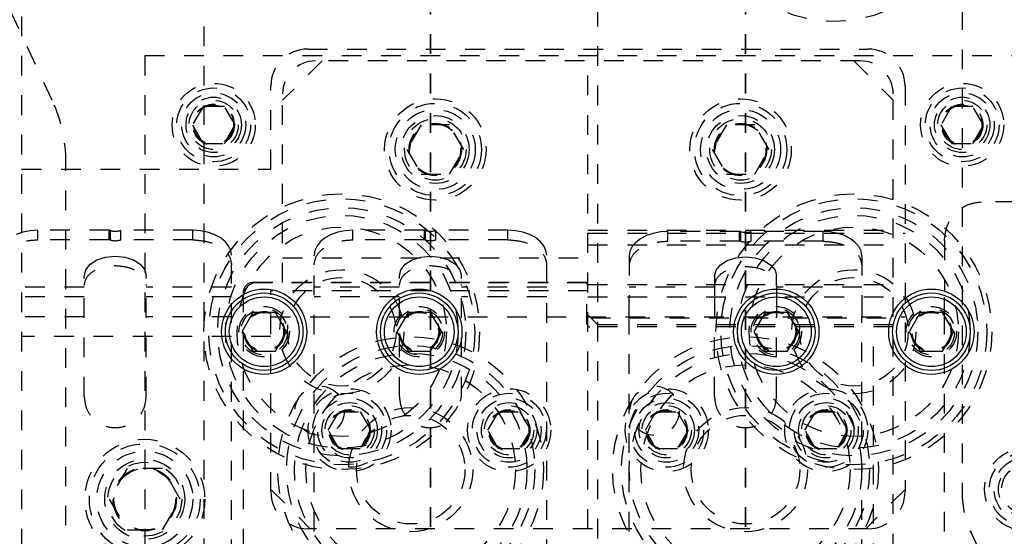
# Model space of a CAD drawing. Header units: inches. Extents: x 1687 to 2505, y -239 to -56.
# Tile 71 of 166: x 1741.24 to 1746.24, y -160.1 to -157.48. Entities that reach past the tile are written whole.
import ezdxf

# ---------------------------------------------------------------- set-up
doc = ezdxf.new("R2010")
doc.units = ezdxf.units.IN
doc.header["$LTSCALE"] = 0.5
doc.header["$MEASUREMENT"] = 0
doc.linetypes.add('HIDDEN', pattern=[0.225, 0.15, -0.075])
doc.linetypes.add('PHANTOM', pattern=[0.25, 0.125, -0.025, 0.025, -0.025, 0.025, -0.025])
doc.layers.add('SID-M-H', color=4, linetype='HIDDEN')
doc.layers.add('SID-M-S', color=105, linetype='Continuous')

msp = doc.modelspace()

# ---------------------------------------------------------------- linework, layer by layer
at = {"color": 7, "linetype": 'PHANTOM', "lineweight": 35}
for p, q in [((1743.32178, -144.94955), (1743.32178, -179.66955)), ((1744.92178, -144.94955), (1744.92178, -179.66955))]:
    msp.add_line(p, q, dxfattribs=at)
at = {"layer": 'SID-M-H'}
for p, q in [((1742.17178, -150.30955), (1742.17178, -174.30955)), ((1744.17178, -174.30955), (1744.17178, -150.30955)), ((1741.24678, -155.05955), (1741.24678, -169.55955)), ((1746.02178, -157.02705), (1746.02178, -159.87814)), ((1741.40151, -157.88443), (1741.14521, -157.33478)), ((1741.87178, -157.65955), (1741.87178, -160.65955)), ((1746.37178, -157.65955), (1741.87178, -157.65955)), ((1742.69928, -157.62455), (1745.54428, -157.62455)), ((1742.77178, -157.68455), (1742.57178, -157.88455)), ((1745.50428, -157.68455), (1742.73928, -157.68455)), ((1744.12178, -160.05955), (1744.12178, -157.68455)), ((1745.47178, -157.68455), (1745.67178, -157.88455)), ((1742.51178, -158.23455), (1742.51178, -157.81205)), ((1745.73178, -157.81205), (1745.73178, -159.87205)), ((1742.57178, -158.80955), (1742.57178, -157.85205)), ((1745.67178, -160.38455), (1745.67178, -157.85205)), ((1742.16766, -157.9158), (1742.11353, -158.00955)), ((1742.27591, -157.9158), (1742.16766, -157.9158)), ((1742.33004, -158.00955), (1742.27591, -157.9158)), ((1745.96766, -157.9158), (1745.91353, -158.00955)), ((1746.07591, -157.9158), (1745.96766, -157.9158)), ((1746.13004, -158.00955), (1746.07591, -157.9158)), ((1742.11353, -158.00955), (1742.16766, -158.1033)), ((1742.27591, -158.1033), (1742.33004, -158.00955)), ((1743.27461, -158.00955), (1743.20244, -158.13455)), ((1743.41895, -158.00955), (1743.27461, -158.00955)), ((1743.49112, -158.13455), (1743.41895, -158.00955)), ((1744.82461, -158.00955), (1744.75244, -158.13455)), ((1744.96895, -158.00955), (1744.82461, -158.00955)), ((1745.04112, -158.13455), (1744.96895, -158.00955)), ((1745.91353, -158.00955), (1745.96766, -158.1033)), ((1746.07591, -158.1033), (1746.13004, -158.00955)), ((1742.16766, -158.1033), (1742.27591, -158.1033)), ((1745.96766, -158.1033), (1746.07591, -158.1033)), ((1743.20244, -158.13455), (1743.27461, -158.25955)), ((1743.41895, -158.25955), (1743.49112, -158.13455)), ((1744.75244, -158.13455), (1744.82461, -158.25955)), ((1744.96895, -158.25955), (1745.04112, -158.13455)), ((1741.47178, -165.6427), (1741.47178, -158.2014)), ((1741.24678, -158.23455), (1742.51178, -158.23455)), ((1743.27461, -158.25955), (1743.41895, -158.25955)), ((1744.82461, -158.25955), (1744.96895, -158.25955)), ((1746.49127, -158.39978), (1746.12808, -158.39978)), ((1741.25275, -158.55428), (1741.21872, -158.56598)), ((1741.28968, -158.54708), (1741.25275, -158.55428)), ((1741.32808, -158.54465), (1741.28968, -158.54708)), ((1741.32808, -158.59291), (1741.32808, -158.54465)), ((1741.69127, -158.54465), (1741.32808, -158.54465)), ((1741.69127, -158.59291), (1741.69127, -158.54465)), ((1741.69563, -158.54529), (1741.69563, -158.59355)), ((1742.11548, -158.54465), (1741.74991, -158.54465)), ((1741.74991, -158.59291), (1741.74991, -158.54465)), ((1742.11548, -158.59291), (1742.11548, -158.54465)), ((1742.15389, -158.54708), (1742.11548, -158.54465)), ((1742.19081, -158.55428), (1742.15389, -158.54708)), ((1742.22485, -158.56598), (1742.19081, -158.55428)), ((1742.85275, -158.55428), (1742.81872, -158.56598)), ((1742.88968, -158.54708), (1742.85275, -158.55428)), ((1742.92808, -158.54465), (1742.88968, -158.54708)), ((1742.92808, -158.59291), (1742.92808, -158.54465)), ((1743.29127, -158.54465), (1742.92808, -158.54465)), ((1743.29127, -158.59291), (1743.29127, -158.54465)), ((1743.29563, -158.54529), (1743.29563, -158.59355)), ((1743.34991, -158.59291), (1743.34991, -158.54465)), ((1743.71548, -158.54465), (1743.34991, -158.54465)), ((1743.71548, -158.59291), (1743.71548, -158.54465)), ((1743.75389, -158.54708), (1743.71548, -158.54465)), ((1743.79081, -158.55428), (1743.75389, -158.54708)), ((1743.82485, -158.56598), (1743.79081, -158.55428)), ((1744.12178, -158.54477), (1745.67178, -158.54477)), ((1744.12178, -158.55955), (1745.73178, -158.55955)), ((1744.45275, -158.56031), (1744.41872, -158.57176)), ((1744.48968, -158.55326), (1744.45275, -158.56031)), ((1744.52808, -158.55088), (1744.48968, -158.55326)), ((1744.52808, -158.59983), (1744.52808, -158.55088)), ((1744.89127, -158.55088), (1744.52808, -158.55088)), ((1744.89127, -158.59983), (1744.89127, -158.55088)), ((1744.89563, -158.55151), (1744.89563, -158.60046)), ((1745.31548, -158.55088), (1744.94991, -158.55088)), ((1744.94991, -158.59983), (1744.94991, -158.55088)), ((1745.31548, -158.59983), (1745.31548, -158.55088)), ((1745.35389, -158.55326), (1745.31548, -158.55088)), ((1745.39081, -158.56031), (1745.35389, -158.55326)), ((1745.42485, -158.57176), (1745.39081, -158.56031)), ((1741.69127, -158.59291), (1741.32808, -158.59291)), ((1742.11548, -158.59291), (1741.74991, -158.59291)), ((1742.25468, -158.58171), (1742.22485, -158.56598)), ((1742.27916, -158.60089), (1742.25468, -158.58171)), ((1742.29735, -158.62276), (1742.27916, -158.60089)), ((1742.76441, -158.60089), (1742.74622, -158.62276)), ((1742.78889, -158.58171), (1742.76441, -158.60089)), ((1742.81872, -158.56598), (1742.78889, -158.58171)), ((1743.29127, -158.59291), (1742.92808, -158.59291)), ((1743.71548, -158.59291), (1743.34991, -158.59291)), ((1743.85468, -158.58171), (1743.82485, -158.56598)), ((1743.87916, -158.60089), (1743.85468, -158.58171)), ((1743.89735, -158.62276), (1743.87916, -158.60089)), ((1744.36441, -158.60593), (1744.34622, -158.62735)), ((1744.38889, -158.58716), (1744.36441, -158.60593)), ((1744.41872, -158.57176), (1744.38889, -158.58716)), ((1744.89127, -158.59983), (1744.52808, -158.59983)), ((1745.31548, -158.59983), (1744.94991, -158.59983)), ((1745.45468, -158.58716), (1745.42485, -158.57176)), ((1745.47916, -158.60593), (1745.45468, -158.58716)), ((1745.49735, -158.62735), (1745.47916, -158.60593)), ((1745.93123, -158.59663), (1745.93123, -158.84917)), ((1742.30855, -158.6465), (1742.29735, -158.62276)), ((1742.31233, -158.67118), (1742.30855, -158.6465)), ((1742.73501, -158.6465), (1742.73123, -158.67118)), ((1742.74622, -158.62276), (1742.73501, -158.6465)), ((1743.90855, -158.6465), (1743.89735, -158.62276)), ((1743.91233, -158.67118), (1743.90855, -158.6465)), ((1744.12178, -158.61762), (1745.67178, -158.61762)), ((1744.33501, -158.65059), (1744.33123, -158.67476)), ((1744.34622, -158.62735), (1744.33501, -158.65059)), ((1745.50855, -158.65059), (1745.49735, -158.62735)), ((1745.51233, -158.67476), (1745.50855, -158.65059)), ((1741.59438, -158.71716), (1741.62922, -158.69477)), ((1741.62922, -158.69477), (1741.67312, -158.68039)), ((1741.67312, -158.68039), (1741.72178, -158.67544)), ((1741.72178, -158.67544), (1741.77045, -158.68039)), ((1741.77045, -158.68039), (1741.81435, -158.69477)), ((1741.81435, -158.69477), (1741.84919, -158.71716)), ((1742.31233, -160.61458), (1742.31233, -158.67118)), ((1742.57178, -158.68455), (1744.12178, -158.68455)), ((1742.73123, -160.27403), (1742.73123, -158.67118)), ((1743.19438, -158.71716), (1743.22922, -158.69477)), ((1743.22922, -158.69477), (1743.27312, -158.68039)), ((1743.27312, -158.68039), (1743.32178, -158.67544)), ((1743.32178, -158.67544), (1743.37045, -158.68039)), ((1743.37045, -158.68039), (1743.41435, -158.69477)), ((1743.41435, -158.69477), (1743.44919, -158.71716)), ((1743.91233, -160.61458), (1743.91233, -158.67118)), ((1744.33123, -158.67476), (1744.33123, -158.88264)), ((1744.79438, -158.71977), (1744.82922, -158.69785)), ((1744.82922, -158.69785), (1744.87312, -158.68377)), ((1744.87312, -158.68377), (1744.92178, -158.67892)), ((1744.92178, -158.67892), (1744.97045, -158.68377)), ((1744.97045, -158.68377), (1745.01435, -158.69785)), ((1745.01435, -158.69785), (1745.04919, -158.71977)), ((1745.51233, -158.67476), (1745.51233, -158.88264)), ((1741.5643, -158.77666), (1741.57201, -158.74538)), ((1741.57201, -158.74538), (1741.59438, -158.71716)), ((1741.84919, -158.71716), (1741.87156, -158.74538)), ((1741.87156, -158.74538), (1741.87926, -158.77666)), ((1743.1643, -158.77666), (1743.17201, -158.74538)), ((1743.17201, -158.74538), (1743.19438, -158.71716)), ((1743.44919, -158.71716), (1743.47156, -158.74538)), ((1743.47156, -158.74538), (1743.47926, -158.77666)), ((1744.7643, -158.77803), (1744.77201, -158.7474)), ((1744.77201, -158.7474), (1744.79438, -158.71977)), ((1745.04919, -158.71977), (1745.07156, -158.7474)), ((1745.07156, -158.7474), (1745.07926, -158.77803)), ((1741.5643, -159.38894), (1741.5643, -158.77666)), ((1741.87926, -159.38894), (1741.87926, -158.77666)), ((1744.12178, -158.80955), (1742.42178, -158.80955)), ((1744.11678, -158.81055), (1742.44178, -158.81055)), ((1743.1643, -159.38894), (1743.1643, -158.77666)), ((1743.47926, -159.38894), (1743.47926, -158.77666)), ((1744.11678, -159.01955), (1744.11678, -158.81055)), ((1744.7643, -158.77803), (1744.7643, -158.88264)), ((1745.07926, -158.82698), (1745.07926, -158.77803)), ((1741.5643, -158.83351), (1741.13123, -158.83351)), ((1742.31233, -158.83351), (1741.87926, -158.83351)), ((1742.37178, -158.85955), (1742.37178, -160.38455)), ((1744.12178, -158.85131), (1742.51178, -158.85131)), ((1742.51178, -159.87205), (1742.51178, -158.85131)), ((1743.1643, -158.83351), (1742.73123, -158.83351)), ((1743.91233, -158.83351), (1743.47926, -158.83351)), ((1744.12178, -158.819), (1745.67178, -158.819)), ((1744.7643, -158.83369), (1744.33123, -158.83369)), ((1745.07926, -158.82698), (1745.07926, -158.88264)), ((1745.51233, -158.83369), (1745.07926, -158.83369)), ((1745.93123, -158.98431), (1745.93123, -158.84917)), ((1741.5643, -158.88177), (1741.13123, -158.88177)), ((1742.31233, -158.88177), (1741.87926, -158.88177)), ((1743.1643, -158.88177), (1742.73123, -158.88177)), ((1743.91233, -158.88177), (1743.47926, -158.88177)), ((1744.12178, -158.88264), (1745.73178, -158.88264)), ((1741.5643, -158.98431), (1741.13123, -158.98431)), ((1742.31233, -158.98431), (1741.87926, -158.98431)), ((1742.51178, -158.98431), (1745.73178, -158.98431)), ((1744.17178, -159.02455), (1744.12178, -158.97455)), ((1744.13668, -158.98945), (1745.67178, -158.98945)), ((1744.33123, -160.27403), (1744.33123, -158.98431)), ((1744.7643, -159.38894), (1744.7643, -158.98431)), ((1745.07926, -159.38894), (1745.07926, -158.98431)), ((1745.51233, -160.61458), (1745.51233, -158.98431)), ((1745.93123, -160.27403), (1745.93123, -158.98431)), ((1745.67178, -159.03455), (1744.13178, -159.03455)), ((1745.67178, -159.02455), (1744.17178, -159.02455)), ((1745.57178, -160.43455), (1745.57178, -159.03455)), ((1742.51178, -159.08455), (1741.24678, -159.08455)), ((1743.47475, -159.41163), (1743.47926, -159.38894)), ((1742.80353, -159.55955), (1742.85766, -159.4658)), ((1742.85766, -159.4658), (1742.96591, -159.4658)), ((1742.96591, -159.4658), (1743.02004, -159.55955)), ((1743.61353, -159.55955), (1743.66766, -159.4658)), ((1743.66766, -159.4658), (1743.77591, -159.4658)), ((1743.77591, -159.4658), (1743.83004, -159.55955)), ((1744.41353, -159.55955), (1744.46766, -159.4658)), ((1744.46766, -159.4658), (1744.57591, -159.4658)), ((1744.57591, -159.4658), (1744.63004, -159.55955)), ((1745.22353, -159.55955), (1745.27766, -159.4658)), ((1745.27766, -159.4658), (1745.38591, -159.4658)), ((1745.38591, -159.4658), (1745.44004, -159.55955)), ((1742.85766, -159.6533), (1742.80353, -159.55955)), ((1743.02004, -159.55955), (1742.96591, -159.6533)), ((1743.66766, -159.6533), (1743.61353, -159.55955)), ((1743.83004, -159.55955), (1743.77591, -159.6533)), ((1744.46766, -159.6533), (1744.41353, -159.55955)), ((1744.63004, -159.55955), (1744.57591, -159.6533)), ((1745.27766, -159.6533), (1745.22353, -159.55955)), ((1745.44004, -159.55955), (1745.38591, -159.6533)), ((1742.96591, -159.6533), (1742.85766, -159.6533)), ((1743.77591, -159.6533), (1743.66766, -159.6533)), ((1744.57591, -159.6533), (1744.46766, -159.6533)), ((1745.38591, -159.6533), (1745.27766, -159.6533)), ((1741.78172, -159.75355), (1741.69165, -159.90955)), ((1741.96185, -159.75355), (1741.78172, -159.75355)), ((1742.05192, -159.90955), (1741.96185, -159.75355)), ((1742.51178, -159.85955), (1742.71178, -160.05955)), ((1745.73178, -159.85955), (1745.53178, -160.05955)), ((1741.69165, -159.90955), (1741.78172, -160.06555)), ((1741.96185, -160.06555), (1742.05192, -159.90955)), ((1745.54428, -160.05955), (1742.69928, -160.05955)), ((1741.78172, -160.06555), (1741.96185, -160.06555)), ((1746.06675, -160.08099), (1746.61786, -161.26284))]:
    msp.add_line(p, q, dxfattribs=at)
for centre, radius in [((1745.37178, -156.80955), 0.675), ((1742.22178, -158.00955), 0.211), ((1746.02178, -158.00955), 0.211), ((1742.22178, -158.00955), 0.1875), ((1742.22178, -158.00955), 0.1625), ((1746.02178, -158.00955), 0.1875), ((1746.02178, -158.00955), 0.1625), ((1742.22178, -158.00955), 0.1405), ((1742.22178, -158.00955), 0.125), ((1742.22178, -158.00955), 0.10497), ((1742.22178, -158.00955), 0.1047), ((1742.22178, -158.00955), 0.10418), ((1742.22178, -158.00955), 0.1005), ((1743.34678, -158.13455), 0.2575), ((1743.34678, -158.13455), 0.23438), ((1744.89678, -158.13455), 0.2575), ((1744.89678, -158.13455), 0.23438), ((1746.02178, -158.00955), 0.1405), ((1746.02178, -158.00955), 0.125), ((1746.02178, -158.00955), 0.10497), ((1746.02178, -158.00955), 0.1047), ((1746.02178, -158.00955), 0.10418), ((1746.02178, -158.00955), 0.1005), ((1743.34678, -158.13455), 0.20312), ((1743.34678, -158.13455), 0.172), ((1744.89678, -158.13455), 0.20312), ((1744.89678, -158.13455), 0.172), ((1743.34678, -158.13455), 0.15625), ((1743.34678, -158.13455), 0.13297), ((1743.34678, -158.13455), 0.1327), ((1743.34678, -158.13455), 0.13218), ((1743.34678, -158.13455), 0.1285), ((1744.89678, -158.13455), 0.15625), ((1744.89678, -158.13455), 0.13297), ((1744.89678, -158.13455), 0.1327), ((1744.89678, -158.13455), 0.13218), ((1744.89678, -158.13455), 0.1285), ((1742.87178, -159.05955), 0.7), ((1745.47178, -159.05955), 0.7), ((1742.87178, -159.05955), 0.675), ((1745.47178, -159.05955), 0.675), ((1742.87178, -159.05955), 0.62992), ((1745.47178, -159.05955), 0.62992), ((1742.87178, -159.05955), 0.59055), ((1745.47178, -159.05955), 0.59055), ((1742.87178, -159.05955), 0.5315), ((1745.47178, -159.05955), 0.5315), ((1742.87178, -159.05955), 0.31496), ((1745.47178, -159.05955), 0.31496), ((1742.87178, -159.05955), 0.27559), ((1745.47178, -159.05955), 0.27559), ((1742.47808, -159.05955), 0.12795), ((1742.47808, -159.05955), 0.11811), ((1742.47808, -159.05955), 0.10289), ((1742.47808, -159.05955), 0.10262), ((1742.47808, -159.05955), 0.1021), ((1742.47808, -159.05955), 0.09843), ((1743.26548, -159.05955), 0.12795), ((1743.26548, -159.05955), 0.11811), ((1743.26548, -159.05955), 0.10289), ((1743.26548, -159.05955), 0.10262), ((1743.26548, -159.05955), 0.1021), ((1743.26548, -159.05955), 0.09843), ((1745.07808, -159.05955), 0.12795), ((1745.07808, -159.05955), 0.11811), ((1745.07808, -159.05955), 0.10289), ((1745.07808, -159.05955), 0.10262), ((1745.07808, -159.05955), 0.1021), ((1745.07808, -159.05955), 0.09843), ((1745.86548, -159.05955), 0.12795), ((1745.86548, -159.05955), 0.11811), ((1745.86548, -159.05955), 0.10289), ((1745.86548, -159.05955), 0.10262), ((1745.86548, -159.05955), 0.1021), ((1745.86548, -159.05955), 0.09843), ((1743.22178, -159.75955), 0.675), ((1744.92178, -159.75955), 0.675), ((1743.22178, -159.75955), 0.62992), ((1744.92178, -159.75955), 0.62992), ((1743.22178, -159.75955), 0.59055), ((1744.92178, -159.75955), 0.59055), ((1743.22178, -159.75955), 0.5315), ((1744.92178, -159.75955), 0.5315), ((1742.76016, -159.46055), 0.125), ((1742.91178, -159.55955), 0.211), ((1743.72178, -159.55955), 0.211), ((1744.52178, -159.55955), 0.211), ((1744.46016, -159.46055), 0.125), ((1745.33178, -159.55955), 0.211), ((1742.91178, -159.55955), 0.1875), ((1742.91178, -159.55955), 0.1625), ((1743.72178, -159.55955), 0.1875), ((1743.72178, -159.55955), 0.1625), ((1744.52178, -159.55955), 0.1875), ((1744.52178, -159.55955), 0.1625), ((1745.33178, -159.55955), 0.1875), ((1745.33178, -159.55955), 0.1625), ((1742.91178, -159.55955), 0.1405), ((1742.91178, -159.55955), 0.125), ((1742.91178, -159.55955), 0.10497), ((1742.91178, -159.55955), 0.1047), ((1742.91178, -159.55955), 0.10418), ((1742.91178, -159.55955), 0.1005), ((1743.22178, -159.75955), 0.31496), ((1743.72178, -159.55955), 0.1405), ((1743.72178, -159.55955), 0.125), ((1743.72178, -159.55955), 0.10497), ((1743.72178, -159.55955), 0.1047), ((1743.72178, -159.55955), 0.10418), ((1743.72178, -159.55955), 0.1005), ((1744.52178, -159.55955), 0.1405), ((1744.52178, -159.55955), 0.125), ((1744.52178, -159.55955), 0.10497), ((1744.52178, -159.55955), 0.1047), ((1744.52178, -159.55955), 0.10418), ((1744.52178, -159.55955), 0.1005), ((1744.92178, -159.75955), 0.31496), ((1745.33178, -159.55955), 0.1405), ((1745.33178, -159.55955), 0.125), ((1745.33178, -159.55955), 0.10497), ((1745.33178, -159.55955), 0.1047), ((1745.33178, -159.55955), 0.10418), ((1745.33178, -159.55955), 0.1005), ((1743.22178, -159.75955), 0.27559), ((1744.92178, -159.75955), 0.27559), ((1741.87178, -159.90955), 0.3045), ((1741.87178, -159.90955), 0.28125), ((1746.34678, -159.85955), 0.211), ((1741.87178, -159.90955), 0.24375), ((1741.87178, -159.90955), 0.203), ((1746.34678, -159.85955), 0.1875), ((1746.34678, -159.85955), 0.1625), ((1741.87178, -159.90955), 0.1875), ((1741.87178, -159.90955), 0.16072), ((1741.87178, -159.90955), 0.16045), ((1741.87178, -159.90955), 0.15993), ((1741.87178, -159.90955), 0.15625), ((1746.34678, -159.85955), 0.1405), ((1746.34678, -159.85955), 0.125)]:
    msp.add_circle(centre, radius, dxfattribs=at)
for centre, radius, start, end in [((1742.69928, -157.81205), 0.1875, 90, 180), ((1745.54428, -157.81205), 0.1875, 0, 90), ((1742.73928, -157.85205), 0.1675, 90, 180), ((1745.50428, -157.85205), 0.1675, 0, 90), ((1740.72178, -158.2014), 0.75, 0, 25), ((1741.69132, -158.5594), 0.01475, 73.02259, 90.20001), ((1741.72175, -158.4593), 0.08988, 253.10194, 288.25505), ((1743.29132, -158.5594), 0.01475, 73.02259, 90.20001), ((1743.32175, -158.4593), 0.08988, 253.10194, 288.25505), ((1744.89132, -158.56592), 0.01504, 73.3674, 90.20186), ((1744.92175, -158.46361), 0.0917, 253.44745, 287.88111), ((1741.69132, -158.60766), 0.01475, 73.02259, 90.20001), ((1741.72175, -158.50755), 0.08988, 253.10194, 288.25505), ((1743.29132, -158.60766), 0.01475, 73.02259, 90.20001), ((1743.32175, -158.50755), 0.08988, 253.10194, 288.25505), ((1744.89132, -158.61487), 0.01504, 73.3674, 90.20186), ((1744.92175, -158.51256), 0.0917, 253.44745, 287.88111), ((1742.42178, -158.85955), 0.05, 90, 180), ((1742.44178, -158.88055), 0.07, 90, 180), ((1744.13178, -159.01955), 0.015, 180, 270), ((1742.69928, -159.87205), 0.1875, 180, 270), ((1745.54428, -159.87205), 0.1875, 270, 0), ((1746.52178, -159.8737), 0.5, 180, 205), ((1746.50178, -159.87814), 0.48, 180, 205)]:
    msp.add_arc(centre, radius, start, end, dxfattribs=at)
for points, knots in [([(1745.93123, -158.59663), (1745.93494, -158.56775), (1745.94237, -158.50998), (1745.99509, -158.44528), (1746.05998, -158.40666), (1746.10538, -158.40207), (1746.12808, -158.39978)], [0, 0, 0, 0, 0.279619, 0.5592379, 0.779619, 1, 1, 1, 1]), ([(1741.13123, -158.71944), (1741.13494, -158.70087), (1741.14237, -158.66374), (1741.19509, -158.62215), (1741.25998, -158.59733), (1741.30538, -158.59438), (1741.32808, -158.59291)], [0, 0, 0, 0, 0.279619, 0.5592379, 0.779619, 1, 1, 1, 1]), ([(1742.11548, -158.59291), (1742.14437, -158.59529), (1742.20214, -158.60006), (1742.26684, -158.63395), (1742.30546, -158.67566), (1742.31004, -158.70485), (1742.31233, -158.71944)], [0, 0, 0, 0, 0.279619, 0.5592379, 0.779619, 1, 1, 1, 1]), ([(1742.73123, -158.71944), (1742.73494, -158.70087), (1742.74237, -158.66374), (1742.79509, -158.62215), (1742.85998, -158.59733), (1742.90538, -158.59438), (1742.92808, -158.59291)], [0, 0, 0, 0, 0.279619, 0.5592379, 0.779619, 1, 1, 1, 1]), ([(1743.71548, -158.59291), (1743.74437, -158.59529), (1743.80214, -158.60006), (1743.86684, -158.63395), (1743.90546, -158.67566), (1743.91004, -158.70485), (1743.91233, -158.71944)], [0, 0, 0, 0, 0.279619, 0.5592379, 0.779619, 1, 1, 1, 1]), ([(1744.33123, -158.72371), (1744.33494, -158.70554), (1744.34237, -158.66918), (1744.39509, -158.62846), (1744.45998, -158.60416), (1744.50538, -158.60127), (1744.52808, -158.59983)], [0, 0, 0, 0, 0.279619, 0.5592379, 0.779619, 1, 1, 1, 1]), ([(1745.31548, -158.59983), (1745.34437, -158.60217), (1745.40214, -158.60684), (1745.46684, -158.64002), (1745.50546, -158.68085), (1745.51004, -158.70943), (1745.51233, -158.72371)], [0, 0, 0, 0, 0.27961896, 0.55923791, 0.77961895, 1, 1, 1, 1]), ([(1741.5643, -158.82492), (1741.56727, -158.81006), (1741.57321, -158.78036), (1741.61539, -158.74709), (1741.6673, -158.72723), (1741.70362, -158.72487), (1741.72178, -158.72369)], [0, 0, 0, 0, 0.279619, 0.5592379, 0.779619, 1, 1, 1, 1]), ([(1741.72178, -158.72369), (1741.74489, -158.7256), (1741.79111, -158.72942), (1741.84287, -158.75653), (1741.87376, -158.78989), (1741.87743, -158.81324), (1741.87926, -158.82492)], [0, 0, 0, 0, 0.279619, 0.5592379, 0.779619, 1, 1, 1, 1]), ([(1743.1643, -158.82492), (1743.16727, -158.81006), (1743.17321, -158.78036), (1743.21539, -158.74709), (1743.2673, -158.72723), (1743.30362, -158.72487), (1743.32178, -158.72369)], [0, 0, 0, 0, 0.279619, 0.5592379, 0.779619, 1, 1, 1, 1]), ([(1743.32178, -158.72369), (1743.34489, -158.7256), (1743.39111, -158.72942), (1743.44287, -158.75653), (1743.47376, -158.78989), (1743.47743, -158.81324), (1743.47926, -158.82492)], [0, 0, 0, 0, 0.279619, 0.5592379, 0.779619, 1, 1, 1, 1]), ([(1744.7643, -158.82698), (1744.76727, -158.81244), (1744.77321, -158.78335), (1744.81539, -158.75078), (1744.8673, -158.73134), (1744.90362, -158.72903), (1744.92178, -158.72788)], [0, 0, 0, 0, 0.279619, 0.5592379, 0.779619, 1, 1, 1, 1]), ([(1744.92178, -158.72788), (1744.94489, -158.72974), (1744.99111, -158.73348), (1745.04287, -158.76002), (1745.07376, -158.79269), (1745.07743, -158.81555), (1745.07926, -158.82698)], [0, 0, 0, 0, 0.27961896, 0.55923791, 0.77961895, 1, 1, 1, 1]), ([(1741.5643, -159.38894), (1741.56667, -159.40955), (1741.5714, -159.45077), (1741.60782, -159.50319), (1741.65987, -159.53822), (1741.72177, -159.55052), (1741.78368, -159.53822), (1741.83573, -159.5032), (1741.87216, -159.45078), (1741.87689, -159.40956), (1741.87926, -159.38894)], [0, 0, 0, 0, 0.1249971, 0.2499932, 0.3749891, 0.4999855, 0.6249768, 0.7499687, 0.8749647, 1, 1, 1, 1]), ([(1743.1643, -159.38894), (1743.16667, -159.40954), (1743.1714, -159.45075), (1743.20785, -159.50327), (1743.25975, -159.53794), (1743.32198, -159.55151), (1743.36163, -159.5402), (1743.38134, -159.53457)], [0, 0, 0, 0, 0.2004651, 0.4009287, 0.6013919, 0.8018557, 1, 1, 1, 1]), ([(1744.7643, -159.38894), (1744.76667, -159.40955), (1744.7714, -159.45077), (1744.80782, -159.50319), (1744.85987, -159.53822), (1744.92177, -159.55052), (1744.98368, -159.53822), (1745.03573, -159.5032), (1745.07216, -159.45078), (1745.07689, -159.40956), (1745.07926, -159.38894)], [0, 0, 0, 0, 0.1249971, 0.2499932, 0.3749891, 0.4999855, 0.6249768, 0.7499687, 0.8749647, 1, 1, 1, 1])]:
    msp.add_open_spline(points, degree=3, knots=knots, dxfattribs=at)
for points in [[(1744.33123, -158.98431), (1744.33123, -158.9746), (1744.33123, -158.95518), (1744.33123, -158.92758), (1744.33123, -158.90242), (1744.33123, -158.88924), (1744.33123, -158.88264)], [(1744.7643, -158.88264), (1744.7643, -158.88924), (1744.7643, -158.90242), (1744.7643, -158.92758), (1744.7643, -158.95518), (1744.7643, -158.9746), (1744.7643, -158.98431)], [(1745.07926, -158.88264), (1745.07926, -158.88924), (1745.07926, -158.90242), (1745.07926, -158.92758), (1745.07926, -158.95518), (1745.07926, -158.9746), (1745.07926, -158.98431)], [(1745.51233, -158.88264), (1745.51233, -158.88924), (1745.51233, -158.90242), (1745.51233, -158.92758), (1745.51233, -158.95518), (1745.51233, -158.9746), (1745.51233, -158.98431)]]:
    msp.add_open_spline(points, degree=3, dxfattribs=at)
at = {"layer": 'SID-M-S'}
for p, q in [((1742.42126, -158.96112), (1742.36443, -159.05955)), ((1742.53491, -158.96112), (1742.42126, -158.96112)), ((1742.59173, -159.05955), (1742.53491, -158.96112)), ((1743.20866, -158.96112), (1743.15183, -159.05955)), ((1743.32231, -158.96112), (1743.20866, -158.96112)), ((1743.37913, -159.05955), (1743.32231, -158.96112)), ((1745.02126, -158.96112), (1744.96443, -159.05955)), ((1745.13491, -158.96112), (1745.02126, -158.96112)), ((1745.19173, -159.05955), (1745.13491, -158.96112)), ((1745.80866, -158.96112), (1745.75183, -159.05955)), ((1745.92231, -158.96112), (1745.80866, -158.96112)), ((1745.97913, -159.05955), (1745.92231, -158.96112)), ((1742.36443, -159.05955), (1742.42126, -159.15797)), ((1742.53491, -159.15797), (1742.59173, -159.05955)), ((1743.15183, -159.05955), (1743.20866, -159.15797)), ((1743.32231, -159.15797), (1743.37913, -159.05955)), ((1744.96443, -159.05955), (1745.02126, -159.15797)), ((1745.13491, -159.15797), (1745.19173, -159.05955)), ((1745.75183, -159.05955), (1745.80866, -159.15797)), ((1745.92231, -159.15797), (1745.97913, -159.05955)), ((1742.42126, -159.15797), (1742.53491, -159.15797)), ((1743.20866, -159.15797), (1743.32231, -159.15797)), ((1745.02126, -159.15797), (1745.13491, -159.15797)), ((1745.80866, -159.15797), (1745.92231, -159.15797))]:
    msp.add_line(p, q, dxfattribs=at)
for centre, radius in [((1742.47808, -159.05955), 0.21654), ((1742.47808, -159.05955), 0.19685), ((1743.26548, -159.05955), 0.21654), ((1743.26548, -159.05955), 0.19685), ((1745.07808, -159.05955), 0.21654), ((1745.07808, -159.05955), 0.19685), ((1745.86548, -159.05955), 0.21654), ((1745.86548, -159.05955), 0.19685), ((1742.47808, -159.05955), 0.17717), ((1743.26548, -159.05955), 0.17717), ((1745.07808, -159.05955), 0.17717), ((1745.86548, -159.05955), 0.17717)]:
    msp.add_circle(centre, radius, dxfattribs=at)

doc.saveas('drawing.dxf')
